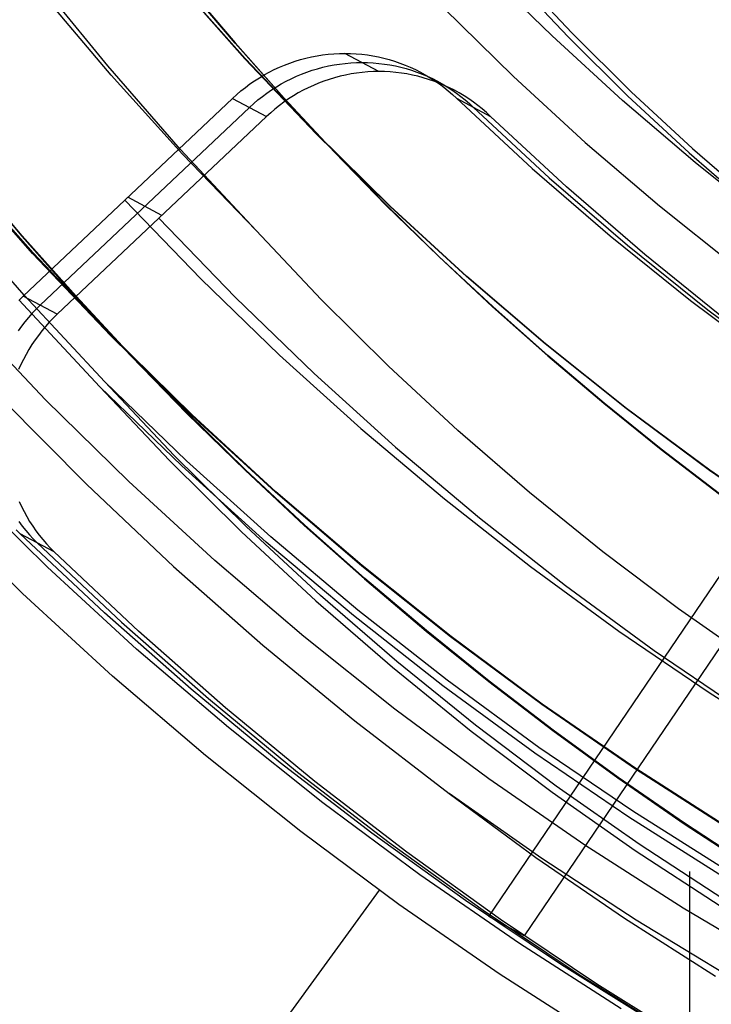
# Model space of a CAD drawing. Header units: millimetres. Extents: x 9001 to 10165, y -167 to 850.
# Tile 88 of 216: x 9567 to 9571, y 465 to 471. Entities that reach past the tile are written whole.
import ezdxf

# ---------------------------------------------------------------- set-up
doc = ezdxf.new("R2010")
doc.units = ezdxf.units.MM
doc.layers.add('1', color=7, linetype='Continuous')
doc.layers.add('PLASTICO NEGRO', color=7, linetype='Continuous')

msp = doc.modelspace()

# ---------------------------------------------------------------- linework, layer by layer
at = {"layer": '1', "color": 250, "true_color": 0x111111}
for p, q in [((9570.1852, 470.6451, 229.4656), (9569.771, 471.0523, 229.4656)), ((9569.9339, 471.0098, 39.9852), (9570.2829, 470.6394, 39.9852)), ((9569.9574, 471.0333, 104.4947), (9570.3057, 470.6637, 104.4947)), ((9567.4839, 470.4637, 145.4778), (9567.0587, 470.9869, 145.4778)), ((9568.3171, 470.5067, 100.3203), (9567.8992, 470.9784, 100.3203)), ((9568.3184, 470.508, 44.111), (9567.9006, 470.9796, 44.111)), ((9567.9667, 470.9439, 98.1043), (9568.2575, 470.6015, 98.1043)), ((9568.2575, 470.6015, 102.5363), (9567.9667, 470.9439, 102.5363)), ((9567.9681, 470.9451, 41.909), (9568.2588, 470.6028, 41.909)), ((9568.2588, 470.6028, 46.313), (9567.9681, 470.9451, 46.313)), ((9567.5044, 470.407, 145.4778), (9567.088, 470.9013, 145.4778)), ((9569.5279, 470.8133, 228.5255), (9569.9505, 470.3979, 228.5255)), ((9570.6133, 470.2525, 229.4656), (9570.1852, 470.6451, 229.4656)), ((9570.2829, 470.6394, 39.9852), (9570.6443, 470.2811, 39.9852)), ((9570.3057, 470.6637, 104.4947), (9570.6664, 470.306, 104.4947)), ((9568.2575, 470.6015, 98.1043), (9568.5559, 470.2661, 98.1043)), ((9568.5559, 470.2661, 102.5363), (9568.2575, 470.6015, 102.5363)), ((9568.2588, 470.6028, 41.909), (9568.5573, 470.2674, 41.909)), ((9568.5573, 470.2674, 46.313), (9568.2588, 470.6028, 46.313)), ((9567.9267, 469.9554, 145.4778), (9567.4839, 470.4637, 145.4778)), ((9568.751, 470.0497, 100.3203), (9568.3171, 470.5067, 100.3203)), ((9568.7523, 470.051, 44.111), (9568.3184, 470.508, 44.111)), ((9567.9374, 469.9272, 145.4778), (9567.5044, 470.407, 145.4778)), ((9569.9505, 470.3979, 228.5255), (9570.3872, 469.9974, 228.5255)), ((9570.6443, 470.2811, 39.9852), (9571.0176, 469.9351, 39.9852)), ((9570.6664, 470.306, 104.4947), (9571.0389, 469.9607, 104.4947)), ((9568.5559, 470.2661, 98.1043), (9568.8619, 469.9378, 98.1043)), ((9568.8619, 469.9378, 102.5363), (9568.5559, 470.2661, 102.5363)), ((9568.5573, 470.2674, 41.909), (9568.8632, 469.9392, 41.909)), ((9568.8632, 469.9392, 46.313), (9568.5573, 470.2674, 46.313)), ((9571.0546, 469.875, 229.4656), (9570.6133, 470.2525, 229.4656)), ((9569.2004, 469.608, 100.3203), (9568.751, 470.0497, 100.3203)), ((9569.2017, 469.6093, 44.111), (9568.7523, 470.051, 44.111)), ((9570.3872, 469.9974, 228.5255), (9570.8375, 469.6121, 228.5255)), ((9568.3865, 469.4624, 145.4778), (9567.9267, 469.9554, 145.4778)), ((9568.3865, 469.4624, 145.4778), (9567.9374, 469.9272, 145.4778)), ((9568.8619, 469.9378, 98.1043), (9569.1753, 469.617, 98.1043)), ((9569.1753, 469.617, 102.5363), (9568.8619, 469.9378, 102.5363)), ((9568.8632, 469.9392, 41.909), (9569.1766, 469.6183, 41.909)), ((9569.1766, 469.6183, 46.313), (9568.8632, 469.9392, 46.313)), ((9571.0176, 469.9351, 39.9852), (9571.4023, 469.602, 39.9852)), ((9571.0389, 469.9607, 104.4947), (9571.4229, 469.6282, 104.4947)), ((9571.5087, 469.5128, 229.4656), (9571.0546, 469.875, 229.4656)), ((9567.0265, 469.3231, 225.2), (9566.5686, 469.84, 225.2)), ((9567.0265, 469.3231, 224.334), (9566.5686, 469.84, 224.334)), ((9566.5717, 469.8427, 107.4778), (9567.0296, 469.3258, 107.4778)), ((9567.0296, 469.3258, 125.9405), (9566.5717, 469.8427, 125.9405)), ((9566.6425, 469.8021, 223.4679), (9566.9612, 469.427, 223.4679)), ((9566.9643, 469.4297, 144.4031), (9566.6457, 469.8048, 144.4031)), ((9569.1753, 469.617, 98.1043), (9569.4959, 469.3037, 98.1043)), ((9569.4959, 469.3037, 102.5363), (9569.1753, 469.617, 102.5363)), ((9569.1766, 469.6183, 41.909), (9569.4972, 469.3051, 41.909)), ((9569.4972, 469.3051, 46.313), (9569.1766, 469.6183, 46.313)), ((9566.9753, 469.0695, 96.1312), (9566.5021, 469.6128, 96.1312)), ((9569.6649, 469.182, 100.3203), (9569.2004, 469.608, 100.3203)), ((9569.6661, 469.1834, 44.111), (9569.2017, 469.6093, 44.111)), ((9570.8375, 469.6121, 228.5255), (9571.3008, 469.2426, 228.5255)), ((9568.7812, 469.0436, 145.4778), (9568.3865, 469.4624, 145.4778)), ((9566.9612, 469.427, 223.4679), (9567.2883, 469.0594, 223.4679)), ((9567.2913, 469.0622, 144.4031), (9566.9643, 469.4297, 144.4031)), ((9567.5021, 468.8222, 225.2), (9567.0265, 469.3231, 225.2)), ((9567.5021, 468.8222, 224.334), (9567.0265, 469.3231, 224.334)), ((9567.0296, 469.3258, 107.4778), (9567.505, 468.8251, 107.4778)), ((9567.505, 468.8251, 125.9405), (9567.0296, 469.3258, 125.9405)), ((9569.4959, 469.3037, 98.1043), (9569.8236, 468.9983, 98.1043)), ((9569.8236, 468.9983, 102.5363), (9569.4959, 469.3037, 102.5363)), ((9569.4972, 469.3051, 41.909), (9569.8248, 468.9997, 41.909)), ((9569.8248, 468.9997, 46.313), (9569.4972, 469.3051, 46.313)), ((9570.1437, 468.7723, 100.3203), (9569.6649, 469.182, 100.3203)), ((9570.1449, 468.7738, 44.111), (9569.6661, 469.1834, 44.111)), ((9566.9436, 469.04, 48.3312), (9567.4361, 468.5121, 48.3312)), ((9567.4667, 468.5427, 96.1312), (9566.9753, 469.0695, 96.1312)), ((9567.2883, 469.0594, 223.4679), (9567.6237, 468.6996, 223.4679)), ((9567.6266, 468.7025, 144.4031), (9567.2913, 469.0622, 144.4031)), ((9569.1898, 468.6384, 145.4778), (9568.7812, 469.0436, 145.4778)), ((9569.8236, 468.9983, 98.1043), (9570.1583, 468.7009, 98.1043)), ((9570.1583, 468.7009, 102.5363), (9569.8236, 468.9983, 102.5363)), ((9569.8248, 468.9997, 41.909), (9570.1595, 468.7023, 41.909)), ((9570.1595, 468.7023, 46.313), (9569.8248, 468.9997, 46.313)), ((9567.1062, 468.4331, 231.7015), (9566.6175, 468.9478, 231.7015)), ((9567.9946, 468.3381, 225.2), (9567.5021, 468.8222, 225.2)), ((9567.9946, 468.3381, 224.334), (9567.5021, 468.8222, 224.334)), ((9567.505, 468.8251, 107.4778), (9567.9975, 468.3411, 107.4778)), ((9567.9975, 468.3411, 125.9405), (9567.505, 468.8251, 125.9405)), ((9570.6364, 468.3794, 100.3203), (9570.1437, 468.7723, 100.3203)), ((9570.6375, 468.3809, 44.111), (9570.1449, 468.7738, 44.111)), ((9567.6237, 468.6996, 223.4679), (9567.9671, 468.3479, 223.4679)), ((9567.9699, 468.3509, 144.4031), (9567.6266, 468.7025, 144.4031)), ((9570.1583, 468.7009, 98.1043), (9570.4998, 468.4119, 98.1043)), ((9570.4998, 468.4119, 102.5363), (9570.1583, 468.7009, 102.5363)), ((9570.1595, 468.7023, 41.909), (9570.5009, 468.4133, 41.909)), ((9570.5009, 468.4133, 46.313), (9570.1595, 468.7023, 46.313)), ((9569.6119, 468.2472, 145.4778), (9569.1898, 468.6384, 145.4778)), ((9567.8885, 468.0951, 96.1312), (9567.4667, 468.5427, 96.1312)), ((9567.9634, 468.0627, 96.1312), (9567.4667, 468.5427, 96.1312)), ((9567.4361, 468.5121, 48.3312), (9567.8588, 468.0635, 48.3312)), ((9567.9339, 468.031, 48.3312), (9567.4361, 468.5121, 48.3312)), ((9566.8463, 468.4325, 222.7), (9567.356, 467.9178, 222.7)), ((9567.6124, 467.9355, 231.7015), (9567.1062, 468.4331, 231.7015)), ((9570.4998, 468.4119, 98.1043), (9570.8479, 468.1314, 98.1043)), ((9570.8479, 468.1314, 102.5363), (9570.4998, 468.4119, 102.5363)), ((9570.5009, 468.4133, 41.909), (9570.849, 468.1329, 41.909)), ((9570.849, 468.1329, 46.313), (9570.5009, 468.4133, 46.313)), ((9571.1424, 468.0037, 100.3203), (9570.6364, 468.3794, 100.3203)), ((9571.1435, 468.0052, 44.111), (9570.6375, 468.3809, 44.111)), ((9567.9671, 468.3479, 223.4679), (9568.3185, 468.0046, 223.4679)), ((9568.3212, 468.0077, 144.4031), (9567.9699, 468.3509, 144.4031)), ((9568.5036, 467.8713, 225.2), (9567.9946, 468.3381, 225.2)), ((9568.5036, 467.8713, 224.334), (9567.9946, 468.3381, 224.334)), ((9567.9975, 468.3411, 107.4778), (9568.5064, 467.8743, 107.4778)), ((9568.5064, 467.8743, 125.9405), (9567.9975, 468.3411, 125.9405)), ((9570.0469, 467.8705, 145.4778), (9569.6119, 468.2472, 145.4778)), ((9570.8479, 468.1314, 98.1043), (9571.2026, 467.8596, 98.1043)), ((9571.2026, 467.8596, 102.5362), (9570.8479, 468.1314, 102.5363)), ((9570.849, 468.1329, 41.909), (9571.2036, 467.8611, 41.909)), ((9571.2036, 467.8611, 46.313), (9570.849, 468.1329, 46.313)), ((9567.8588, 468.0635, 48.3312), (9568.2965, 467.6295, 48.3312)), ((9568.3252, 467.662, 96.1312), (9567.8885, 468.0951, 96.1312)), ((9568.4762, 467.5999, 96.1312), (9567.9634, 468.0627, 96.1312)), ((9568.4477, 467.5673, 48.3312), (9567.9339, 468.031, 48.3312)), ((9568.3185, 468.0046, 223.4679), (9568.6776, 467.6699, 223.4679)), ((9568.6803, 467.673, 144.4031), (9568.3212, 468.0077, 144.4031)), ((9571.661, 467.6457, 100.3203), (9571.1424, 468.0037, 100.3203)), ((9571.662, 467.6473, 44.111), (9571.1435, 468.0052, 44.111)), ((9567.118, 467.4148, 231.0025), (9566.5941, 467.9297, 231.0025)), ((9567.356, 467.9178, 222.7), (9567.8827, 467.4205, 222.7)), ((9568.1355, 467.4558, 231.7015), (9567.6124, 467.9355, 231.7015)), ((9569.0284, 467.4223, 225.2), (9568.5036, 467.8713, 225.2)), ((9569.0284, 467.4223, 224.334), (9568.5036, 467.8713, 224.334)), ((9568.5064, 467.8743, 107.4778), (9569.031, 467.4254, 107.4778)), ((9569.031, 467.4254, 125.9405), (9568.5064, 467.8743, 125.9405)), ((9570.4944, 467.5087, 145.4778), (9570.0469, 467.8705, 145.4778)), ((9566.9664, 467.2551, 96.1312), (9566.437, 467.7754, 96.1312)), ((9566.9664, 467.2551, 48.3312), (9566.437, 467.7754, 48.3312)), ((9568.7763, 467.244, 96.1312), (9568.3252, 467.662, 96.1312)), ((9568.6776, 467.6699, 223.4679), (9569.0444, 467.344, 223.4679)), ((9569.047, 467.3472, 144.4031), (9568.6803, 467.673, 144.4031)), ((9568.2965, 467.6295, 48.3312), (9568.7485, 467.2106, 48.3312)), ((9569.0045, 467.1549, 96.1312), (9568.4762, 467.5999, 96.1312)), ((9568.9771, 467.1213, 48.3312), (9568.4477, 467.5673, 48.3312)), ((9570.9539, 467.1622, 145.4778), (9570.4944, 467.5087, 145.4778)), ((9567.6593, 466.9182, 231.0025), (9567.118, 467.4148, 231.0025)), ((9567.8827, 467.4205, 222.7), (9568.426, 466.9414, 222.7)), ((9568.6749, 466.9943, 231.7015), (9568.1355, 467.4558, 231.7015)), ((9569.5684, 466.9917, 225.2), (9569.0284, 467.4223, 225.2)), ((9569.5684, 466.9917, 224.334), (9569.0284, 467.4223, 224.334)), ((9569.031, 467.4254, 107.4778), (9569.5709, 466.9949, 107.4778)), ((9569.5709, 466.9949, 125.9405), (9569.031, 467.4254, 125.9405)), ((9569.0444, 467.344, 223.4679), (9569.4186, 467.0272, 223.4679)), ((9569.4212, 467.0305, 144.4031), (9569.047, 467.3472, 144.4031)), ((9567.5133, 466.7534, 96.1312), (9566.9664, 467.2551, 96.1312)), ((9567.5133, 466.7534, 48.3312), (9566.9664, 467.2551, 48.3312)), ((9569.2412, 466.8414, 96.1312), (9568.7763, 467.244, 96.1312)), ((9568.7485, 467.2106, 48.3312), (9569.2144, 466.8071, 48.3312)), ((9571.4248, 466.8315, 145.4778), (9570.9539, 467.1622, 145.4778)), ((9569.5215, 466.6937, 48.3312), (9568.9771, 467.1213, 48.3312)), ((9569.5476, 466.7282, 96.1312), (9569.0045, 467.1549, 96.1312)), ((9569.2298, 466.5518, 231.7015), (9568.6749, 466.9943, 231.7015)), ((9569.4186, 467.0272, 223.4679), (9569.8002, 466.7198, 223.4679)), ((9569.8026, 466.7231, 144.4031), (9569.4212, 467.0305, 144.4031)), ((9570.1229, 466.5799, 225.2), (9569.5684, 466.9917, 225.2)), ((9570.1229, 466.5799, 224.334), (9569.5684, 466.9917, 224.334)), ((9569.5709, 466.9949, 107.4778), (9570.1253, 466.5833, 107.4778)), ((9570.1253, 466.5833, 125.9405), (9569.5709, 466.9949, 125.9405)), ((9568.426, 466.9414, 222.7), (9568.9851, 466.4808, 222.7)), ((9568.2175, 466.4407, 231.0025), (9567.6593, 466.9182, 231.0025)), ((9569.2144, 466.8071, 48.3312), (9569.6937, 466.4196, 48.3312)), ((9569.7195, 466.4547, 96.1312), (9569.2412, 466.8414, 96.1312)), ((9568.0773, 466.2709, 96.1312), (9567.5133, 466.7534, 96.1312)), ((9568.0773, 466.2709, 48.3312), (9567.5133, 466.7534, 48.3312)), ((9570.0801, 466.285, 48.3312), (9569.5215, 466.6937, 48.3312)), ((9570.105, 466.3203, 96.1312), (9569.5476, 466.7282, 96.1312)), ((9569.8002, 466.7198, 223.4679), (9570.1889, 466.422, 223.4679)), ((9570.1912, 466.4254, 144.4031), (9569.8026, 466.7231, 144.4031)), ((9570.6913, 466.1876, 225.2), (9570.1229, 466.5799, 225.2)), ((9570.6913, 466.1876, 224.334), (9570.1229, 466.5799, 224.334)), ((9570.1253, 466.5833, 107.4778), (9570.6935, 466.191, 107.4778)), ((9570.6935, 466.191, 125.9405), (9570.1253, 466.5833, 125.9405)), ((9569.7997, 466.1286, 231.7015), (9569.2298, 466.5518, 231.7015)), ((9568.9851, 466.4808, 222.7), (9569.5595, 466.0395, 222.7)), ((9570.2106, 466.0844, 96.1312), (9569.7195, 466.4547, 96.1312)), ((9568.7918, 465.9827, 231.0025), (9568.2175, 466.4407, 231.0025)), ((9569.6937, 466.4196, 48.3312), (9570.1858, 466.0485, 48.3312)), ((9570.1889, 466.422, 223.4679), (9570.5845, 466.1341, 223.4679)), ((9570.5868, 466.1375, 144.4031), (9570.1912, 466.4254, 144.4031)), ((9568.6575, 465.8082, 96.1312), (9568.0773, 466.2709, 96.1312)), ((9568.6575, 465.8082, 48.3312), (9568.0773, 466.2709, 48.3312)), ((9570.6523, 465.8955, 48.3312), (9570.0801, 466.285, 48.3312)), ((9570.676, 465.9317, 96.1312), (9570.105, 466.3203, 96.1312)), ((9571.2729, 465.8151, 225.2), (9570.6913, 466.1876, 225.2)), ((9571.2729, 465.8151, 224.334), (9570.6913, 466.1876, 224.334)), ((9570.6935, 466.191, 107.4778), (9571.275, 465.8186, 107.4778)), ((9571.275, 465.8186, 125.9405), (9570.6935, 466.191, 125.9405)), ((9570.3839, 465.7254, 231.7015), (9569.7997, 466.1286, 231.7015)), ((9570.7138, 465.7309, 96.1312), (9570.2106, 466.0844, 96.1312)), ((9570.5845, 466.1341, 223.4679), (9570.9871, 465.8562, 223.4679)), ((9570.9893, 465.8597, 144.4031), (9570.5868, 466.1375, 144.4031)), ((9569.5595, 466.0395, 222.7), (9570.0863, 465.6515, 222.7)), ((9570.1218, 465.6449, 222.7), (9569.5595, 466.0395, 222.7)), ((9570.1858, 466.0485, 48.3312), (9570.6902, 465.6943, 48.3312)), ((9569.3816, 465.5447, 231.0025), (9568.7918, 465.9827, 231.0025)), ((9571.26, 465.5628, 96.1312), (9570.676, 465.9317, 96.1312)), ((9571.2375, 465.5258, 48.3312), (9570.6523, 465.8955, 48.3312)), ((9570.9871, 465.8562, 223.4679), (9571.3963, 465.5888, 223.4679)), ((9571.3984, 465.5923, 144.4031), (9570.9893, 465.8597, 144.4031)), ((9569.2534, 465.3657, 96.1312), (9568.6575, 465.8082, 96.1312)), ((9569.2534, 465.3657, 48.3312), (9568.6575, 465.8082, 48.3312)), ((9570.9816, 465.3426, 231.7015), (9570.3839, 465.7254, 231.7015)), ((9571.2288, 465.3946, 96.1312), (9570.7138, 465.7309, 96.1312)), ((9570.6902, 465.6943, 48.3312), (9571.2062, 465.3573, 48.3312)), ((9570.0863, 465.6515, 222.7), (9570.6259, 465.2815, 222.7)), ((9570.6969, 465.2692, 222.7), (9570.1218, 465.6449, 222.7)), ((9569.9862, 465.1274, 231.0025), (9569.3816, 465.5447, 231.0025)), ((9571.0204, 465.566, 96.1312), (9571.0204, 464.2269, 96.1312)), ((9571.0204, 465.5139, 48.3312), (9571.0204, 464.2269, 48.3312)), ((9569.1331, 465.4526, 48.3312), (9566.4396, 461.7454, 46.0441)), ((9569.1331, 465.4526, 96.1312), (9566.716, 462.1258, 98.1904)), ((9569.8643, 464.9441, 96.1312), (9569.2534, 465.3657, 96.1312)), ((9569.8643, 464.9441, 48.3312), (9569.2534, 465.3657, 48.3312)), ((9571.5922, 464.9806, 231.7015), (9570.9816, 465.3426, 231.7015)), ((9570.6259, 465.2815, 222.7), (9571.1777, 464.9299, 222.7)), ((9571.2841, 464.9127, 222.7), (9570.6969, 465.2692, 222.7)), ((9570.6048, 464.7313, 231.0025), (9569.9862, 465.1274, 231.0025)), ((9570.4893, 464.5438, 96.1312), (9569.8643, 464.9441, 96.1312)), ((9570.4893, 464.5438, 48.3312), (9569.8643, 464.9441, 48.3312))]:
    msp.add_line(p, q, dxfattribs=at)
at = {"layer": 'PLASTICO NEGRO', "color": 254, "true_color": 0xcad1ee}
for p, q in [((9568.689, 470.5099, 30.1517), (9568.7224, 470.5175, 30.1558)), ((9568.7224, 470.5175, 30.1558), (9568.7559, 470.524, 30.16)), ((9568.7559, 470.524, 30.16), (9568.7897, 470.5293, 30.1643)), ((9568.7897, 470.5293, 30.1643), (9568.8236, 470.5335, 30.1688)), ((9568.8236, 470.5335, 30.1688), (9568.8577, 470.5364, 30.1733)), ((9568.8577, 470.5364, 30.1733), (9568.8918, 470.5382, 30.178)), ((9568.8918, 470.5382, 30.178), (9568.9259, 470.5388, 30.1827)), ((9568.9259, 470.5388, 30.1827), (9568.96, 470.5382, 30.1875)), ((9569.1327, 470.4286, 28.7011), (9568.9259, 470.5388, 30.1827)), ((9568.96, 470.5382, 30.1875), (9568.9941, 470.5365, 30.1924)), ((9568.9941, 470.5365, 30.1924), (9569.028, 470.5335, 30.1974)), ((9569.028, 470.5335, 30.1974), (9569.0619, 470.5294, 30.2025)), ((9569.0619, 470.5294, 30.2025), (9569.0955, 470.5241, 30.2076)), ((9569.0955, 470.5241, 30.2076), (9569.129, 470.5176, 30.2128)), ((9569.129, 470.5176, 30.2128), (9569.1622, 470.51, 30.218)), ((9568.4959, 470.4403, 30.1299), (9568.5271, 470.4547, 30.1331)), ((9568.5271, 470.4547, 30.1331), (9568.5587, 470.4679, 30.1366)), ((9568.5587, 470.4679, 30.1366), (9568.5907, 470.4801, 30.1401)), ((9568.5907, 470.4801, 30.1401), (9568.6231, 470.4912, 30.1439)), ((9568.6231, 470.4912, 30.1439), (9568.6559, 470.5011, 30.1477)), ((9568.6559, 470.5011, 30.1477), (9568.689, 470.5099, 30.1517)), ((9568.7593, 470.446, 29.4074), (9568.7923, 470.4548, 29.4114)), ((9568.7923, 470.4548, 29.4114), (9568.8257, 470.4625, 29.4154)), ((9568.8257, 470.4625, 29.4154), (9568.8593, 470.4689, 29.4197)), ((9568.8593, 470.4689, 29.4197), (9568.8931, 470.4742, 29.424)), ((9568.8931, 470.4742, 29.424), (9568.927, 470.4784, 29.4284)), ((9568.927, 470.4784, 29.4284), (9568.961, 470.4814, 29.4329)), ((9568.961, 470.4814, 29.4329), (9568.9951, 470.4831, 29.4376)), ((9568.9951, 470.4831, 29.4376), (9569.0293, 470.4837, 29.4423)), ((9569.0293, 470.4837, 29.4423), (9569.0634, 470.4831, 29.4471)), ((9569.0634, 470.4831, 29.4471), (9569.0974, 470.4814, 29.452)), ((9569.0974, 470.4814, 29.452), (9569.1314, 470.4784, 29.4569)), ((9569.1314, 470.4784, 29.4569), (9569.1653, 470.4743, 29.462)), ((9569.1622, 470.51, 30.218), (9569.1951, 470.5012, 30.2233)), ((9569.1653, 470.4743, 29.462), (9569.1989, 470.469, 29.467)), ((9569.1951, 470.5012, 30.2233), (9569.2277, 470.4913, 30.2286)), ((9569.1989, 470.469, 29.467), (9569.2324, 470.4625, 29.4722)), ((9569.2277, 470.4913, 30.2286), (9569.2599, 470.4803, 30.234)), ((9569.2324, 470.4625, 29.4722), (9569.2656, 470.4549, 29.4774)), ((9569.2599, 470.4803, 30.234), (9569.2917, 470.4681, 30.2394)), ((9569.2656, 470.4549, 29.4774), (9569.2985, 470.4461, 29.4826)), ((9569.2917, 470.4681, 30.2394), (9569.323, 470.4549, 30.2448)), ((9569.323, 470.4549, 30.2448), (9569.3539, 470.4405, 30.2502)), ((9568.4056, 470.3909, 30.1209), (9568.4351, 470.4084, 30.1238)), ((9568.4351, 470.4084, 30.1238), (9568.4653, 470.4249, 30.1267)), ((9568.4653, 470.4249, 30.1267), (9568.4959, 470.4403, 30.1299)), ((9568.5992, 470.3852, 29.3896), (9568.6304, 470.3996, 29.3929)), ((9568.6304, 470.3996, 29.3929), (9568.662, 470.4129, 29.3963)), ((9568.662, 470.4129, 29.3963), (9568.694, 470.425, 29.3999)), ((9568.694, 470.425, 29.3999), (9568.7265, 470.4361, 29.4036)), ((9568.7265, 470.4361, 29.4036), (9568.7593, 470.446, 29.4074)), ((9568.8958, 470.3997, 28.6701), (9568.8627, 470.3909, 28.6661)), ((9568.9292, 470.4073, 28.6742), (9568.8958, 470.3997, 28.6701)), ((9568.9627, 470.4138, 28.6784), (9568.9292, 470.4073, 28.6742)), ((9568.9965, 470.4191, 28.6827), (9568.9627, 470.4138, 28.6784)), ((9569.0304, 470.4232, 28.6872), (9568.9965, 470.4191, 28.6827)), ((9569.0645, 470.4262, 28.6917), (9569.0304, 470.4232, 28.6872)), ((9569.0986, 470.428, 28.6964), (9569.0645, 470.4262, 28.6917)), ((9569.1327, 470.4286, 28.7011), (9569.0986, 470.428, 28.6964)), ((9569.1668, 470.428, 28.706), (9569.1327, 470.4286, 28.7011)), ((9569.2009, 470.4262, 28.7109), (9569.1668, 470.428, 28.706)), ((9569.2349, 470.4233, 28.7159), (9569.2009, 470.4262, 28.7109)), ((9569.2687, 470.4192, 28.7209), (9569.2349, 470.4233, 28.7159)), ((9569.3024, 470.4139, 28.726), (9569.2687, 470.4192, 28.7209)), ((9569.2985, 470.4461, 29.4826), (9569.3311, 470.4362, 29.4879)), ((9569.3358, 470.4074, 28.7312), (9569.3024, 470.4139, 28.726)), ((9569.3311, 470.4362, 29.4879), (9569.3633, 470.4251, 29.4932)), ((9569.369, 470.3998, 28.7365), (9569.3358, 470.4074, 28.7312)), ((9569.3539, 470.4405, 30.2502), (9569.3842, 470.4251, 30.2556)), ((9569.3633, 470.4251, 29.4932), (9569.3951, 470.413, 29.4986)), ((9569.4019, 470.391, 28.7417), (9569.369, 470.3998, 28.7365)), ((9569.3842, 470.4251, 30.2556), (9569.414, 470.4087, 30.261)), ((9569.3951, 470.413, 29.4986), (9569.4264, 470.3997, 29.5039)), ((9569.414, 470.4087, 30.261), (9569.4432, 470.3912, 30.2664)), ((9569.4264, 470.3997, 29.5039), (9569.4573, 470.3854, 29.5093)), ((9568.2938, 470.311, 30.1113), (9568.3207, 470.3324, 30.1135)), ((9568.3207, 470.3324, 30.1135), (9568.3483, 470.3529, 30.1158)), ((9568.3483, 470.3529, 30.1158), (9568.3766, 470.3724, 30.1183)), ((9568.3766, 470.3724, 30.1183), (9568.4056, 470.3909, 30.1209)), ((9568.4799, 470.3173, 29.378), (9568.5089, 470.3358, 29.3807)), ((9568.5089, 470.3358, 29.3807), (9568.5384, 470.3533, 29.3835)), ((9568.5384, 470.3533, 29.3835), (9568.5686, 470.3698, 29.3865)), ((9568.5686, 470.3698, 29.3865), (9568.5992, 470.3852, 29.3896)), ((9568.7338, 470.3444, 28.6516), (9568.7027, 470.3301, 28.6483)), ((9568.7655, 470.3577, 28.655), (9568.7338, 470.3444, 28.6516)), ((9568.7975, 470.3699, 28.6586), (9568.7655, 470.3577, 28.655)), ((9568.8299, 470.3809, 28.6623), (9568.7975, 470.3699, 28.6586)), ((9568.8627, 470.3909, 28.6661), (9568.8299, 470.3809, 28.6623)), ((9569.4345, 470.3811, 28.7471), (9569.4019, 470.391, 28.7417)), ((9569.4667, 470.37, 28.7524), (9569.4345, 470.3811, 28.7471)), ((9569.4432, 470.3912, 30.2664), (9569.4718, 470.3727, 30.2718)), ((9569.4573, 470.3854, 29.5093), (9569.4877, 470.37, 29.5147)), ((9569.4985, 470.3578, 28.7578), (9569.4667, 470.37, 28.7524)), ((9569.4718, 470.3727, 30.2718), (9569.4997, 470.3532, 30.2772)), ((9569.4877, 470.37, 29.5147), (9569.5174, 470.3535, 29.5201)), ((9569.5299, 470.3446, 28.7632), (9569.4985, 470.3578, 28.7578)), ((9569.4997, 470.3532, 30.2772), (9569.5269, 470.3327, 30.2826)), ((9569.5174, 470.3535, 29.5201), (9569.5467, 470.336, 29.5255)), ((9569.5269, 470.3327, 30.2826), (9569.5534, 470.3113, 30.2879)), ((9569.5607, 470.3302, 28.7686), (9569.5299, 470.3446, 28.7632)), ((9569.5467, 470.336, 29.5255), (9569.5752, 470.3175, 29.5308)), ((9568.2422, 470.2655, 30.1075), (9568.2676, 470.2887, 30.1093)), ((9568.2676, 470.2887, 30.1093), (9568.2938, 470.311, 30.1113)), ((9568.3971, 470.2559, 29.371), (9568.424, 470.2773, 29.3732)), ((9568.424, 470.2773, 29.3732), (9568.4516, 470.2978, 29.3755)), ((9568.4516, 470.2978, 29.3755), (9568.4799, 470.3173, 29.378)), ((9568.6123, 470.2807, 28.6394), (9568.5834, 470.2622, 28.6367)), ((9568.6419, 470.2982, 28.6422), (9568.6123, 470.2807, 28.6394)), ((9568.672, 470.3147, 28.6451), (9568.6419, 470.2982, 28.6422)), ((9568.7027, 470.3301, 28.6483), (9568.672, 470.3147, 28.6451)), ((9569.5534, 470.3113, 30.2879), (9569.5791, 470.289, 30.2932)), ((9569.5911, 470.3148, 28.774), (9569.5607, 470.3302, 28.7686)), ((9569.5752, 470.3175, 29.5308), (9569.6031, 470.298, 29.5362)), ((9569.5791, 470.289, 30.2932), (9569.6041, 470.2659, 30.2985)), ((9569.6209, 470.2984, 28.7794), (9569.5911, 470.3148, 28.774)), ((9569.6031, 470.298, 29.5362), (9569.6304, 470.2776, 29.5415)), ((9569.6501, 470.2809, 28.7849), (9569.6209, 470.2984, 28.7794)), ((9569.6304, 470.2776, 29.5415), (9569.6569, 470.2562, 29.5468)), ((9569.6786, 470.2624, 28.7903), (9569.6501, 470.2809, 28.7849)), ((9566.9698, 469.0634, 30.0193), (9568.2422, 470.2655, 30.1075)), ((9568.2422, 470.2655, 30.1075), (9568.4489, 470.1553, 28.6259)), ((9568.3455, 470.2104, 29.3672), (9568.3709, 470.2336, 29.369)), ((9568.3709, 470.2336, 29.369), (9568.3971, 470.2559, 29.371)), ((9568.5275, 470.2222, 28.6319), (9568.5005, 470.2008, 28.6297)), ((9568.5551, 470.2427, 28.6342), (9568.5275, 470.2222, 28.6319)), ((9568.5834, 470.2622, 28.6367), (9568.5551, 470.2427, 28.6342)), ((9569.6041, 470.2659, 30.2985), (9570.064, 469.8393, 30.396)), ((9569.6041, 470.2659, 30.2985), (9569.8109, 470.1555, 28.8169)), ((9569.6569, 470.2562, 29.5468), (9569.6826, 470.2338, 29.552)), ((9569.7065, 470.2429, 28.7957), (9569.6786, 470.2624, 28.7903)), ((9569.6826, 470.2338, 29.552), (9569.7075, 470.2107, 29.5572)), ((9569.7337, 470.2224, 28.801), (9569.7065, 470.2429, 28.7957)), ((9569.7602, 470.201, 28.8064), (9569.7337, 470.2224, 28.801)), ((9568.3456, 470.2104, 29.3667), (9567.0732, 469.0083, 29.2785)), ((9568.4489, 470.1553, 28.6259), (9567.1766, 468.9531, 28.5377)), ((9568.4743, 470.1785, 28.6277), (9568.4489, 470.1553, 28.6259)), ((9568.5005, 470.2008, 28.6297), (9568.4743, 470.1785, 28.6277)), ((9569.7075, 470.2107, 29.5577), (9570.1681, 469.7834, 29.6554)), ((9569.786, 470.1787, 28.8117), (9569.7602, 470.201, 28.8064)), ((9569.8109, 470.1555, 28.8169), (9569.786, 470.1787, 28.8117)), ((9570.2723, 469.7275, 28.9147), (9569.8109, 470.1555, 28.8169)), ((9570.064, 469.8393, 30.396), (9570.5385, 469.4294, 30.4951)), ((9570.1681, 469.7834, 29.6554), (9570.6433, 469.3728, 29.7546)), ((9570.7482, 469.3162, 29.0141), (9570.2723, 469.7275, 28.9147)), ((9567.5871, 469.6466, 30.0621), (9568.05, 469.1679, 30.1628)), ((9567.8128, 469.5542, 28.5818), (9567.606, 469.6644, 30.0634)), ((9567.7939, 469.5364, 28.5805), (9568.258, 469.0565, 28.6814)), ((9570.5385, 469.4294, 30.4951), (9571.0269, 469.0365, 30.5956)), ((9570.6433, 469.3728, 29.7546), (9571.1325, 468.9793, 29.8553)), ((9571.2381, 468.922, 29.115), (9570.7482, 469.3162, 29.0141)), ((9568.05, 469.1679, 30.1628), (9568.5287, 468.7054, 30.2652)), ((9566.9452, 469.0393, 30.0177), (9566.9698, 469.0634, 30.0193)), ((9567.1766, 468.9531, 28.5377), (9566.9698, 469.0634, 30.0193)), ((9568.258, 469.0565, 28.6814), (9568.738, 468.5928, 28.7841)), ((9571.0269, 469.0365, 30.5956), (9571.5286, 468.6612, 30.6974)), ((9567.0247, 468.9593, 29.2758), (9567.0018, 468.9336, 29.2745)), ((9567.0485, 468.9842, 29.2773), (9567.0247, 468.9593, 29.2758)), ((9567.0732, 469.0083, 29.2789), (9567.0485, 468.9842, 29.2773)), ((9571.1325, 468.9793, 29.8553), (9571.6351, 468.6033, 29.9573)), ((9566.9798, 468.9072, 29.2734), (9566.9586, 468.8799, 29.2725)), ((9567.0018, 468.9336, 29.2745), (9566.9798, 468.9072, 29.2734)), ((9567.1282, 468.9042, 28.5346), (9567.1053, 468.8785, 28.5333)), ((9567.152, 468.9291, 28.5361), (9567.1282, 468.9042, 28.5346)), ((9567.1766, 468.9531, 28.5377), (9567.152, 468.9291, 28.5361)), ((9566.9586, 468.8799, 29.2725), (9566.9384, 468.852, 29.2718)), ((9567.0832, 468.852, 28.5322), (9567.0621, 468.8248, 28.5312)), ((9567.1053, 468.8785, 28.5333), (9567.0832, 468.852, 28.5322)), ((9567.0419, 468.7969, 28.5305), (9567.0227, 468.7683, 28.5299)), ((9567.0621, 468.8248, 28.5312), (9567.0419, 468.7969, 28.5305)), ((9567.0044, 468.7391, 28.5295), (9566.9872, 468.7092, 28.5294)), ((9567.0227, 468.7683, 28.5299), (9567.0044, 468.7391, 28.5295)), ((9566.9709, 468.6788, 28.5293), (9566.9558, 468.6479, 28.5295)), ((9566.9872, 468.7092, 28.5294), (9566.9709, 468.6788, 28.5293)), ((9568.5287, 468.7054, 30.2652), (9569.0227, 468.2596, 30.3693)), ((9566.9558, 468.6479, 28.5295), (9566.9416, 468.6164, 28.5299)), ((9568.738, 468.5928, 28.7841), (9569.2332, 468.1458, 28.8885)), ((9569.8, 465.2923, 30.7131), (9571.906, 468.3967, 30.7731)), ((9569.0227, 468.2596, 30.3693), (9569.5312, 467.8309, 30.475)), ((9572.1212, 468.2792, 29.2933), (9570.0152, 465.1749, 29.2333)), ((9569.2332, 468.1458, 28.8885), (9569.7431, 467.716, 28.9945)), ((9569.5312, 467.8309, 30.475), (9570.0539, 467.42, 30.5821)), ((9566.9452, 467.8149, 28.5905), (9566.9596, 467.7839, 28.5949)), ((9566.9596, 467.7839, 28.5949), (9566.975, 467.7534, 28.5993)), ((9566.975, 467.7534, 28.5993), (9566.9915, 467.7235, 28.6039)), ((9566.9915, 467.7235, 28.6039), (9567.009, 467.6942, 28.6086)), ((9569.7431, 467.716, 28.9945), (9570.2671, 467.304, 29.1018)), ((9566.9516, 467.6187, 30.1251), (9566.9276, 467.6429, 30.1199)), ((9566.9437, 467.6925, 29.3588), (9566.9642, 467.6652, 29.3636)), ((9566.9642, 467.6652, 29.3636), (9566.9855, 467.6386, 29.3686)), ((9567.009, 467.6942, 28.6086), (9567.0275, 467.6655, 28.6133)), ((9567.0275, 467.6655, 28.6133), (9567.047, 467.6375, 28.6182)), ((9567.4635, 467.1375, 30.234), (9566.9516, 467.6187, 30.1251)), ((9567.1583, 467.5086, 28.6435), (9566.9516, 467.6187, 30.1251)), ((9566.9855, 467.6386, 29.3686), (9567.0078, 467.6128, 29.3736)), ((9567.0078, 467.6128, 29.3736), (9567.031, 467.5878, 29.3787)), ((9567.031, 467.5878, 29.3787), (9567.055, 467.5636, 29.3839)), ((9567.047, 467.6375, 28.6182), (9567.0675, 467.6102, 28.6231)), ((9567.0675, 467.6102, 28.6231), (9567.0888, 467.5836, 28.6281)), ((9567.0888, 467.5836, 28.6281), (9567.1111, 467.5578, 28.6332)), ((9567.0549, 467.5637, 29.3843), (9567.5675, 467.0818, 29.4933)), ((9567.1111, 467.5578, 28.6332), (9567.1343, 467.5328, 28.6383)), ((9567.1343, 467.5328, 28.6383), (9567.1583, 467.5086, 28.6435)), ((9567.6715, 467.026, 28.7526), (9567.1583, 467.5086, 28.6435)), ((9570.0539, 467.42, 30.5821), (9570.5901, 467.0271, 30.6905)), ((9570.2671, 467.304, 29.1018), (9570.8047, 466.9101, 29.2105)), ((9567.9908, 466.6735, 30.3445), (9567.4635, 467.1375, 30.234)), ((9567.5675, 467.0818, 29.4933), (9568.0954, 466.6171, 29.604)), ((9568.2001, 466.5607, 28.8635), (9567.6715, 467.026, 28.7526)), ((9570.5901, 467.0271, 30.6905), (9571.1392, 466.6529, 30.8001)), ((9570.8047, 466.9101, 29.2105), (9571.3551, 466.5349, 29.3204)), ((9568.5328, 466.2272, 30.4566), (9567.9908, 466.6735, 30.3445)), ((9571.1392, 466.6529, 30.8001), (9571.7005, 466.2976, 30.9107)), ((9568.0954, 466.6171, 29.604), (9568.6381, 466.1702, 29.7162)), ((9568.7435, 466.1132, 28.9758), (9568.2001, 466.5607, 28.8635)), ((9569.0889, 465.7991, 30.5701), (9568.5328, 466.2272, 30.4566)), ((9568.6381, 466.1702, 29.7162), (9569.195, 465.7415, 29.8298)), ((9569.3011, 465.6838, 29.0896), (9568.7435, 466.1132, 28.9758)), ((9569.6587, 465.3896, 30.6848), (9569.0889, 465.7991, 30.5701)), ((9569.195, 465.7415, 29.8298), (9569.7655, 465.3314, 29.9448)), ((9569.8724, 465.2732, 29.2047), (9569.3011, 465.6838, 29.0896)), ((9570.2414, 464.9991, 30.8008), (9569.6587, 465.3896, 30.6848)), ((9569.7655, 465.3314, 29.9448), (9570.349, 464.9404, 30.0609)), ((9570.0152, 465.1749, 29.2333), (9569.8, 465.2923, 30.7131)), ((9570.4566, 464.8816, 29.321), (9569.8724, 465.2732, 29.2047)), ((9570.8365, 464.6281, 30.9178), (9570.2414, 464.9991, 30.8008)), ((9570.349, 464.9404, 30.0609), (9570.9449, 464.5688, 30.1781)), ((9571.0533, 464.5096, 29.4383), (9570.4566, 464.8816, 29.321))]:
    msp.add_line(p, q, dxfattribs=at)

doc.saveas('drawing.dxf')
